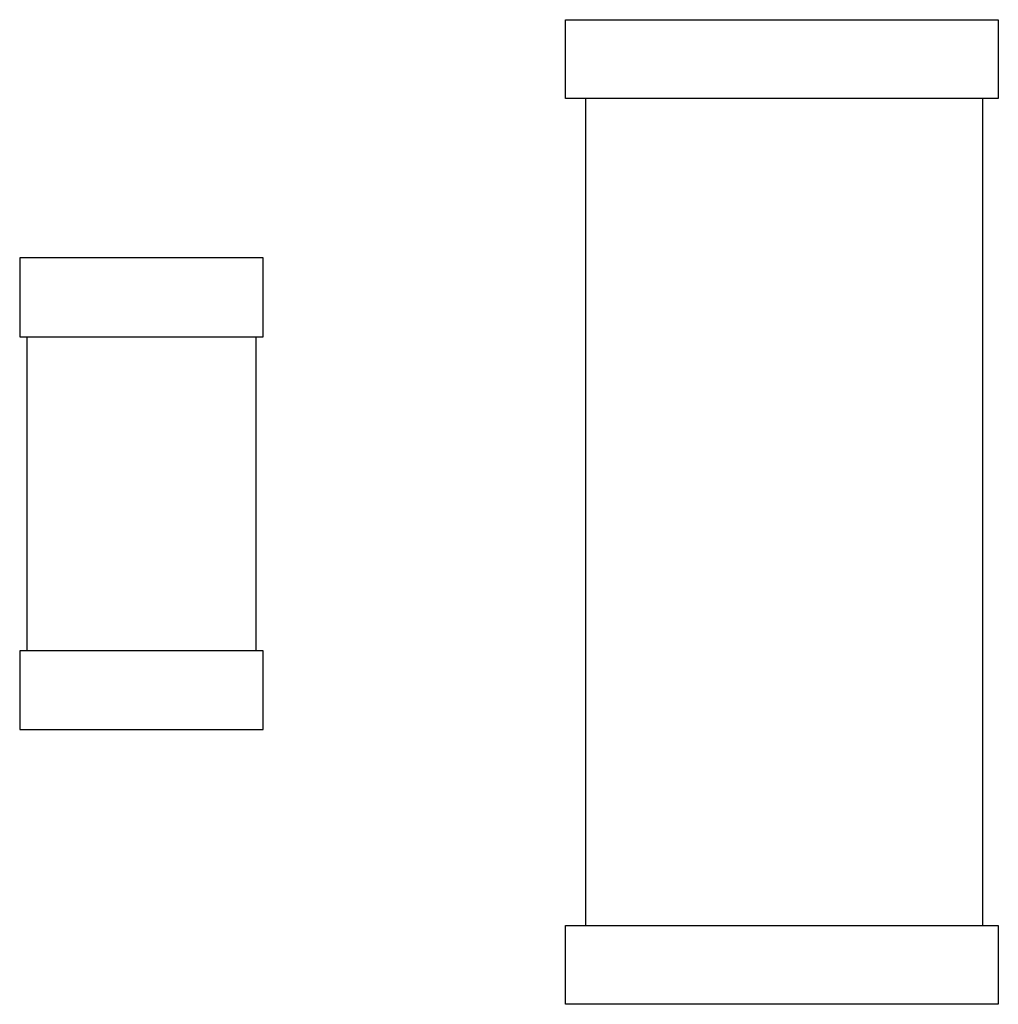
# Model space of a CAD drawing. Header units: millimetres. Extents: x 519 to 938, y 319 to 504.
# Tile 54 of 56: x 916.23 to 919.65, y 458.1 to 461.54. Entities that reach past the tile are written whole.
import ezdxf

# ---------------------------------------------------------------- set-up
doc = ezdxf.new("R2010")
doc.units = ezdxf.units.MM
doc.header["$LTSCALE"] = 30.734
doc.layers.get('0').update_dxf_attribs({"linetype": 'CONTINUOUS'})

msp = doc.modelspace()

# ---------------------------------------------------------------- linework, layer by layer
at = {"linetype": 'Continuous'}
for p, q in [((918.1346, 461.5381), (919.645, 461.5381)), ((918.1346, 461.2631), (918.1346, 461.5381)), ((919.645, 461.5381), (919.645, 461.2631)), ((919.645, 461.2631), (918.1346, 461.2631)), ((918.2057, 458.3756), (918.2057, 461.2631)), ((919.5899, 461.2631), (919.5899, 458.3756)), ((917.0796, 460.7062), (916.2296, 460.7062)), ((916.2296, 460.7062), (916.2296, 460.4312)), ((917.0796, 460.4312), (917.0796, 460.7062)), ((916.2296, 460.4312), (917.0796, 460.4312)), ((916.2546, 460.4312), (916.2546, 459.3346)), ((917.0546, 459.3346), (917.0546, 460.4312)), ((917.0796, 459.3346), (916.2296, 459.3346)), ((916.2296, 459.3346), (916.2296, 459.0596)), ((917.0796, 459.0596), (917.0796, 459.3346)), ((916.2296, 459.0596), (917.0796, 459.0596)), ((918.1346, 458.3756), (919.645, 458.3756)), ((918.1346, 458.1006), (918.1346, 458.3756)), ((919.645, 458.3756), (919.645, 458.1006)), ((919.645, 458.1006), (918.1346, 458.1006))]:
    msp.add_line(p, q, dxfattribs=at)

doc.saveas('drawing.dxf')
